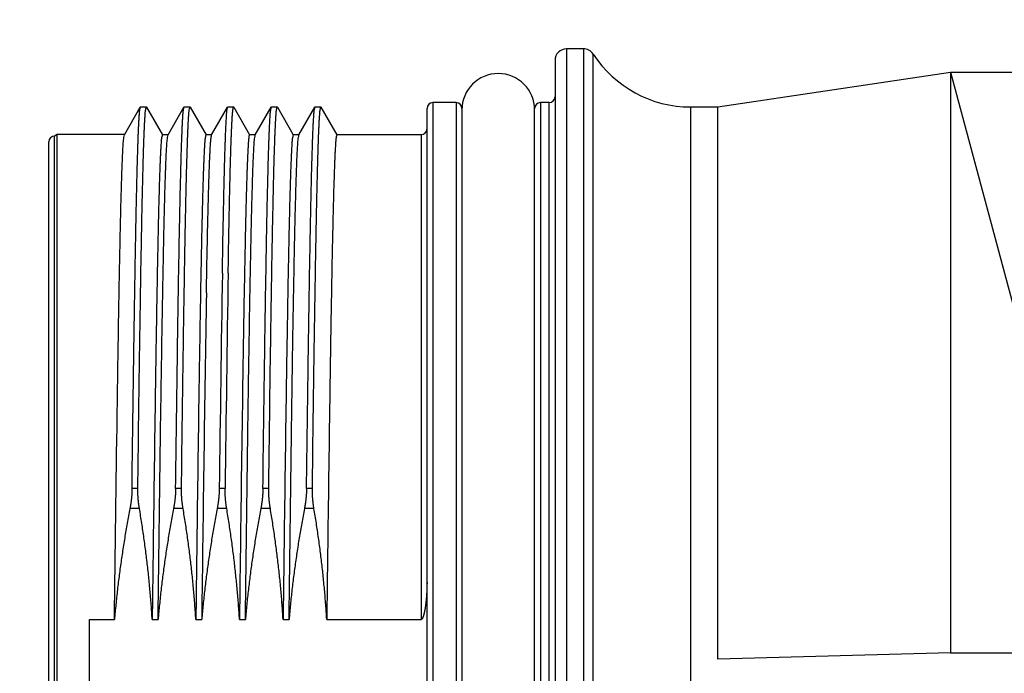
# Model space of a CAD drawing. Header units: millimetres. Extents: x 0 to 1733, y 0 to 1188.
# Tile 108 of 154: x 485 to 519, y 674 to 696. Entities that reach past the tile are written whole.
import ezdxf

# ---------------------------------------------------------------- set-up
doc = ezdxf.new("R2010")
doc.units = ezdxf.units.MM
doc.header["$LTSCALE"] = 0.727559
for name, color, linetype in [('NoLayerName_001', 7, 'Continuous'), ('NoLayerName_004', 7, 'Continuous'), ('NoLayerName_007', 7, 'Continuous')]:
    doc.layers.add(name, color=color, linetype=linetype)
doc.styles.get("Standard").update_dxf_attribs({"font": 'txt', "bigfont": 'extfont2'})
doc.dimstyles.get("Standard").update_dxf_attribs({"dimtxt": 2.5, "dimasz": 2.5, "dimexe": 1, "dimexo": 1, "dimtad": 1, "dimdec": 3, "dimzin": 0, "dimdsep": 46, "dimtxsty": 'Standard', "dimcen": 2.5, "dimadec": 3, "dimazin": 0, "dimtfac": 0.75, "dimtdec": 3, "dimtmove": 0, "dimatfit": 3, "dimfxl": 1, "dimarcsym": 0})

# ---------------------------------------------------------------- blocks, each defined once
blk = doc.blocks.new('_OPEN30')
at = {"color": 0, "linetype": 'ByBlock', "lineweight": -2}
for p, q in [((-1, 0.267949), (0, 0)), ((0, 0), (-1, -0.267949)), ((0, 0), (-1, 0))]:
    blk.add_line(p, q, dxfattribs=at)
blk = doc.blocks.new('*D151')
at = {"layer": 'Defpoints', "color": 0}
for p in [(466.5, 757.5), (720, 730), (720, 580)]:
    blk.add_point(p, dxfattribs=at)
at = {"layer": 'NoLayerName_001', "color": 0, "linetype": 'Continuous', "lineweight": 13}
for p, q in [((466.5, 753.5), (466.5, 576)), ((720, 726), (720, 576)), ((474.5, 580), (712, 580))]:
    blk.add_line(p, q, dxfattribs=at)
at = {"layer": 'NoLayerName_001', "color": 0, "lineweight": 13, "xscale": 8, "yscale": 8, "zscale": 8, "rotation": 180}
blk.add_blockref('_OPEN30', (466.5, 580), dxfattribs=at)
at = {"layer": 'NoLayerName_001', "color": 0, "lineweight": 13, "xscale": 8, "yscale": 8, "zscale": 8}
blk.add_blockref('_OPEN30', (720, 580), dxfattribs=at)
at = {"layer": 'NoLayerName_001', "color": 0, "lineweight": 13, "insert": (593.25, 591.584), "char_height": 12.8, "attachment_point": 5}
blk.add_mtext('\\W0.8594;２５４', dxfattribs=at)

msp = doc.modelspace()

# ---------------------------------------------------------------- linework, layer by layer
at = {"layer": 'NoLayerName_001', "color": 6, "linetype": 'Continuous', "lineweight": 25}
msp.add_arc((501.45, 692.9), 1.25, 360, 180, dxfattribs=at)
at = {"layer": 'NoLayerName_004', "color": 6, "linetype": 'Continuous', "lineweight": 25}
for p, q in [((504.37628383, 695), (503.8, 695)), ((503.8, 695), (503.8, 651)), ((504.37628383, 695), (504.37628383, 651.00501661)), ((503.4, 694.6), (503.4, 651.4)), ((504.71153999, 651.20096458), (504.71153999, 694.81818182)), ((509, 693), (517, 694.2)), ((517, 694.2), (519.26437484, 685.74923805)), ((517, 694.2), (517, 674.47550374)), ((488.59633617, 692.04551393), (489.14506495, 692.99572688)), ((489.14506495, 692.99572688), (489.15, 693)), ((489.15, 693), (489.35, 693)), ((489.35, 693), (489.35493505, 692.99572688)), ((489.35493505, 692.99572688), (489.90366383, 692.04551393)), ((490.09633617, 692.04551393), (490.64506495, 692.99572688)), ((490.64506495, 692.99572688), (490.65, 693)), ((490.65, 693), (490.85, 693)), ((490.85, 693), (490.85493505, 692.99572688)), ((490.85493505, 692.99572688), (491.40366383, 692.04551393)), ((491.59633617, 692.04551393), (492.14506495, 692.99572688)), ((492.15, 693), (492.35, 693)), ((492.35, 693), (492.35493505, 692.99572688)), ((492.35493505, 692.99572688), (492.90366383, 692.04551393)), ((493.09633617, 692.04551393), (493.64506495, 692.99572688)), ((493.64506495, 692.99572688), (493.65, 693)), ((493.65, 693), (493.85, 693)), ((493.85, 693), (493.85493505, 692.99572688)), ((493.85493505, 692.99572688), (494.40366383, 692.04551393)), ((494.59633617, 692.04551393), (495.14506495, 692.99572688)), ((495.14506495, 692.99572688), (495.15, 693)), ((495.15, 693), (495.35, 693)), ((495.35, 693), (495.35493505, 692.99572688)), ((495.35493505, 692.99572688), (495.90366383, 692.04551393)), ((499, 653.05), (499, 692.95)), ((500, 693.15), (499.2, 693.15)), ((499.2, 693.15), (499.2, 652.85)), ((500, 693.15), (500, 652.85)), ((500.2, 692.95), (500.2, 653.05)), ((502.7, 653.05), (502.7, 692.95)), ((503.2, 693.15), (502.9, 693.15)), ((502.9, 693.15), (502.9, 652.85)), ((503.2, 652.85), (503.2, 693.15)), ((508.06410162, 693), (509, 693)), ((508.06463027, 653.14522328), (508.06410162, 693)), ((509.00042107, 674.01800322), (509, 693)), ((486.28660254, 692.05), (486.2, 692)), ((486.2, 654), (486.2, 692)), ((488.60151724, 692.05), (486.28660254, 692.05)), ((486.28660254, 653.95), (486.28660254, 692.05)), ((489.89848276, 692.05), (490.10151724, 692.05)), ((491.39848276, 692.05), (491.60151724, 692.05)), ((492.89848276, 692.05), (493.10151724, 692.05)), ((494.39848276, 692.05), (494.60151724, 692.05)), ((495.89848276, 692.05), (498.8, 692.05)), ((498.8, 692.05), (498.8, 675.38589606)), ((486, 654.2), (486, 691.8)), ((489.05889254, 679.88440714), (488.85889254, 679.88440714)), ((490.55889254, 679.88440714), (490.35889254, 679.88440714)), ((492.05889254, 679.88440714), (491.85889254, 679.88440714)), ((493.55889254, 679.88440714), (493.35889254, 679.88440714)), ((495.05889254, 679.88440714), (494.85889254, 679.88440714)), ((489.11431181, 679.19596643), (488.78694352, 679.19596643)), ((490.61431181, 679.19596643), (490.28694352, 679.19596643)), ((492.11431181, 679.19596643), (491.78694352, 679.19596643)), ((493.61431181, 679.19596643), (493.28694352, 679.19596643)), ((495.11431181, 679.19596643), (494.78694352, 679.19596643)), ((487.4, 675.38589606), (488.25649575, 675.38589606)), ((487.4, 670.61410394), (487.4, 675.38589606)), ((489.55346126, 675.38589606), (489.75649575, 675.38589606)), ((491.05346126, 675.38589606), (491.25649575, 675.38589606)), ((492.55346126, 675.38589606), (492.75649575, 675.38589606)), ((494.05346126, 675.38589606), (494.25649575, 675.38589606)), ((495.55346126, 675.38589606), (498.8, 675.38589606)), ((517, 674.47550374), (517, 674.23837621)), ((517, 674.23837621), (509.00042107, 674.01800322)), ((517, 674.23837621), (524.64999987, 674.23837621))]:
    msp.add_line(p, q, dxfattribs=at)
for centre, radius, start, end in [((503.8, 694.6), 0.4, 90, 180), ((504.37628383, 694.6), 0.4, 33.055731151, 90), ((508.06410162, 697), 4, 213.055731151, 270), ((503.2, 693.35), 0.2, 270.000000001, 0), ((499.2, 692.95), 0.2, 90, 180), ((500, 692.95), 0.2, 0, 90), ((502.9, 692.95), 0.2, 90, 180), ((498.8, 692.25), 0.2, 270, 0), ((486.2, 691.8), 0.2, 90, 180), ((2518.47136929, 654.54821134), 2026.77084391, 179.0743814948, 179.2837399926), ((2518.67136924, 654.54821134), 2026.77084386, 179.0743814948, 179.2837399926), ((2819.77045693, 647.80401535), 2328.67731289, 179.0451393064, 179.3213476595), ((2821.06742243, 647.80401535), 2328.67731288, 179.0451393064, 179.3213476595)]:
    msp.add_arc(centre, radius, start, end, dxfattribs=at)
for points, knots in [([(488.85889254, 679.88440714), (488.87849906, 681.34173447), (488.90667038, 683.5763294), (488.94802939, 686.2966078), (488.9752569, 687.89958262), (488.99545607, 688.96819594), (489.01166377, 689.74533904), (489.02499617, 690.32817084), (489.03594397, 690.76527218), (489.04513707, 691.10522225), (489.05362992, 691.39659038), (489.06133068, 691.63937818), (489.06801756, 691.83359128), (489.0733397, 691.97924215), (489.07901667, 692.12487961), (489.08517681, 692.27049793), (489.09208919, 692.41607328), (489.09950498, 692.56165329), (489.10944785, 692.7070078), (489.11723863, 692.85270567), (489.13701073, 692.94794201), (489.14506494, 692.99572068)], [0, 0, 0, 0, 4.3723776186, 6.7043126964, 8.1617719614, 9.1819934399, 9.9107232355, 10.4937068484, 10.9309448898, 11.2224375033, 11.5139293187, 11.8054198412, 11.9511658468, 12.0969136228, 12.2426633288, 12.3884109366, 12.5341527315, 12.6798986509, 12.8256466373, 12.971438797, 13.1167971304, 13.1167971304, 13.1167971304, 13.1167971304]), ([(489.05889254, 679.88440714), (489.07850813, 681.34247005), (489.10631623, 683.55042025), (489.14746097, 686.25818568), (489.17420625, 687.84114354), (489.1945934, 688.92418281), (489.21013266, 689.67395115), (489.22238918, 690.21542807), (489.23252708, 690.63193215), (489.24126903, 690.96511968), (489.24949659, 691.25664297), (489.25705935, 691.50650517), (489.26385572, 691.71470824), (489.2697186, 691.88125624), (489.27437203, 692.00615833), (489.27931028, 692.13104985), (489.28460768, 692.25592447), (489.29031853, 692.38078633), (489.29674477, 692.5055996), (489.30356099, 692.63043898), (489.31321197, 692.754918), (489.31913313, 692.87968862), (489.34125544, 692.95984122), (489.35, 693)], [0, 0, 0, 0, 4.3745845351, 6.6243708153, 8.1242283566, 9.1241334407, 9.8740623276, 10.374014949, 10.7489794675, 11.1239441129, 11.3739207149, 11.6238971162, 11.8738734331, 11.9988616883, 12.1238502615, 12.2488395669, 12.3738279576, 12.4988129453, 12.6238065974, 12.7487943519, 12.8737688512, 12.9987266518, 13.1220260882, 13.1220260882, 13.1220260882, 13.1220260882]), ([(490.35889254, 679.88440714), (490.37849906, 681.34173447), (490.40667038, 683.5763294), (490.44802939, 686.2966078), (490.4752569, 687.89958262), (490.49545607, 688.96819594), (490.51166377, 689.74533904), (490.52499617, 690.32817084), (490.53594397, 690.76527218), (490.54513707, 691.10522225), (490.55362992, 691.39659038), (490.56133068, 691.63937818), (490.56801756, 691.83359128), (490.5733397, 691.97924215), (490.57901667, 692.12487961), (490.58517681, 692.27049793), (490.59208919, 692.41607328), (490.59950498, 692.56165329), (490.60944785, 692.7070078), (490.61723863, 692.85270567), (490.63701073, 692.94794201), (490.64506494, 692.99572068)], [0, 0, 0, 0, 4.372377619, 6.7043126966, 8.1617719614, 9.1819934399, 9.9107232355, 10.4937068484, 10.9309448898, 11.2224375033, 11.5139293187, 11.8054198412, 11.9511658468, 12.0969136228, 12.2426633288, 12.3884109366, 12.5341527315, 12.6798986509, 12.8256466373, 12.971438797, 13.1167971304, 13.1167971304, 13.1167971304, 13.1167971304]), ([(490.55889254, 679.88440714), (490.57850813, 681.34247005), (490.60631623, 683.55042025), (490.64746097, 686.25818568), (490.67420625, 687.84114354), (490.6945934, 688.92418281), (490.71013266, 689.67395115), (490.72238918, 690.21542807), (490.73252708, 690.63193215), (490.74126903, 690.96511968), (490.74949659, 691.25664297), (490.75705935, 691.50650517), (490.76385572, 691.71470824), (490.7697186, 691.88125624), (490.77437203, 692.00615833), (490.77931028, 692.13104985), (490.78460768, 692.25592447), (490.79031853, 692.38078633), (490.79674477, 692.5055996), (490.80356099, 692.63043898), (490.81321197, 692.754918), (490.81913313, 692.87968862), (490.84125544, 692.95984122), (490.85, 693)], [0, 0, 0, 0, 4.3745845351, 6.6243708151, 8.1242283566, 9.1241334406, 9.8740623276, 10.374014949, 10.7489794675, 11.1239441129, 11.3739207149, 11.6238971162, 11.8738734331, 11.9988616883, 12.1238502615, 12.2488395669, 12.3738279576, 12.4988129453, 12.6238065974, 12.7487943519, 12.8737688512, 12.9987266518, 13.1220260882, 13.1220260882, 13.1220260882, 13.1220260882]), ([(491.965, 687.28945359), (491.97231207, 687.69733615), (491.98395628, 688.37715049), (492.00171398, 689.27446131), (492.01571044, 689.92702858), (492.02782783, 690.44362148), (492.03818233, 690.85143912), (492.04718047, 691.17767421), (492.05447739, 691.42233419), (492.06050836, 691.6126143), (492.06597774, 691.77570291), (492.0717989, 691.93877855), (492.07703835, 692.07465878), (492.08152257, 692.18334936), (492.08505151, 692.26486313), (492.08876518, 692.3463759), (492.09268137, 692.42788094), (492.09691208, 692.50935521), (492.1015569, 692.59078964), (492.10676364, 692.67221522), (492.11222283, 692.75368319), (492.11894425, 692.83488905), (492.12661187, 692.91620964), (492.13955818, 692.96905598), (492.14506494, 692.9957239)], [0, 0, 0, 0, 1.2238442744, 2.0397406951, 2.6924574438, 3.181995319, 3.5899447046, 3.9163037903, 4.1610719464, 4.3242504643, 4.4874305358, 4.6506124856, 4.813788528, 4.8953733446, 4.9769614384, 5.0585586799, 5.1401651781, 5.2217580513, 5.3033108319, 5.3848610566, 5.4665426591, 5.5482247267, 5.6294271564, 5.711118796, 5.711118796, 5.711118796, 5.711118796]), ([(492.14506494, 692.9957239), (492.14536125, 692.99620097), (492.14591444, 692.99718666), (492.14699413, 692.99849299), (492.14829853, 692.99967812), (492.1494619, 692.9998419), (492.15000001, 692.99999904)], [0, 0, 0, 0, 0.0016848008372, 0.0033732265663, 0.0051033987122, 0.0067851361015, 0.0067851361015, 0.0067851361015, 0.0067851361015]), ([(492.165, 687.28945359), (492.17223007, 687.69300029), (492.18374973, 688.3655879), (492.20102399, 689.23990957), (492.21441364, 689.8676073), (492.22581944, 690.3607788), (492.23591665, 690.7642643), (492.24500224, 691.10048479), (492.25284934, 691.36944483), (492.25986207, 691.59356376), (492.26587064, 691.77284654), (492.27149437, 691.92970681), (492.27661742, 692.06414625), (492.28119548, 692.17616533), (492.28508665, 692.26576973), (492.28814247, 692.33296898), (492.29135547, 692.40016579), (492.2947437, 692.46735728), (492.29834724, 692.53453394), (492.30222933, 692.6016788), (492.30639464, 692.66880101), (492.31110148, 692.73590086), (492.3161144, 692.80306762), (492.32321699, 692.86982655), (492.32762161, 692.93703946), (492.34365443, 692.97887696), (492.35000001, 692.99999904)], [0, 0, 0, 0, 1.2108343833, 2.0180573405, 2.6234748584, 3.0943552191, 3.4979666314, 3.8343095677, 4.1033841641, 4.3051894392, 4.5069950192, 4.6415338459, 4.7760722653, 4.9106056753, 4.9778710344, 5.045138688, 5.1124115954, 5.1796915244, 5.2469692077, 5.3142301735, 5.3814644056, 5.448713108, 5.5160547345, 5.5834052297, 5.6504791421, 5.7166431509, 5.7166431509, 5.7166431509, 5.7166431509]), ([(493.35889254, 679.88440714), (493.37849906, 681.34173447), (493.40667038, 683.5763294), (493.44802939, 686.2966078), (493.4752569, 687.89958262), (493.49545607, 688.96819594), (493.51166377, 689.74533904), (493.52499617, 690.32817084), (493.53594397, 690.76527218), (493.54513707, 691.10522225), (493.55362992, 691.39659038), (493.56133068, 691.63937818), (493.56801756, 691.83359128), (493.5733397, 691.97924215), (493.57901667, 692.12487961), (493.58517681, 692.27049793), (493.59208919, 692.41607328), (493.59950498, 692.56165329), (493.60944785, 692.7070078), (493.61723863, 692.85270567), (493.63701073, 692.94794201), (493.64506494, 692.99572068)], [0, 0, 0, 0, 4.3723776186, 6.7043126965, 8.1617719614, 9.1819934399, 9.9107232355, 10.4937068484, 10.9309448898, 11.2224375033, 11.5139293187, 11.8054198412, 11.9511658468, 12.0969136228, 12.2426633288, 12.3884109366, 12.5341527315, 12.6798986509, 12.8256466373, 12.971438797, 13.1167971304, 13.1167971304, 13.1167971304, 13.1167971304]), ([(493.55889254, 679.88440714), (493.57850813, 681.34247005), (493.60631623, 683.55042025), (493.64746097, 686.25818568), (493.67420625, 687.84114354), (493.6945934, 688.92418281), (493.71013266, 689.67395115), (493.72238918, 690.21542807), (493.73252708, 690.63193215), (493.74126903, 690.96511968), (493.74949659, 691.25664297), (493.75705935, 691.50650517), (493.76385572, 691.71470824), (493.7697186, 691.88125624), (493.77437203, 692.00615833), (493.77931028, 692.13104985), (493.78460768, 692.25592447), (493.79031854, 692.38078633), (493.79674477, 692.5055996), (493.80356099, 692.63043898), (493.81321197, 692.754918), (493.81913313, 692.87968862), (493.84125544, 692.95984122), (493.85, 693)], [0, 0, 0, 0, 4.3745845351, 6.6243708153, 8.1242283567, 9.1241334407, 9.8740623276, 10.374014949, 10.7489794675, 11.1239441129, 11.3739207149, 11.6238971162, 11.8738734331, 11.9988616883, 12.1238502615, 12.2488395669, 12.3738279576, 12.4988129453, 12.6238065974, 12.7487943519, 12.8737688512, 12.9987266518, 13.1220260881, 13.1220260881, 13.1220260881, 13.1220260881]), ([(494.85889254, 679.88440714), (494.87849906, 681.34173447), (494.90667038, 683.5763294), (494.94802939, 686.2966078), (494.9752569, 687.89958262), (494.99545607, 688.96819594), (495.01166377, 689.74533904), (495.02499617, 690.32817084), (495.03594397, 690.76527218), (495.04513707, 691.10522225), (495.05362992, 691.39659038), (495.06133068, 691.63937818), (495.06801756, 691.83359128), (495.0733397, 691.97924215), (495.07901667, 692.12487961), (495.08517681, 692.27049793), (495.09208919, 692.41607328), (495.09950498, 692.56165329), (495.10944785, 692.7070078), (495.11723863, 692.85270567), (495.13701073, 692.94794201), (495.14506494, 692.99572068)], [0, 0, 0, 0, 4.3723776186, 6.7043126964, 8.1617719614, 9.1819934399, 9.9107232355, 10.4937068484, 10.9309448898, 11.2224375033, 11.5139293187, 11.8054198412, 11.9511658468, 12.0969136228, 12.2426633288, 12.3884109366, 12.5341527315, 12.6798986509, 12.8256466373, 12.971438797, 13.1167971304, 13.1167971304, 13.1167971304, 13.1167971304]), ([(495.05889254, 679.88440714), (495.07850813, 681.34247005), (495.10631623, 683.55042025), (495.14746097, 686.25818568), (495.17420625, 687.84114354), (495.1945934, 688.92418281), (495.21013266, 689.67395115), (495.22238918, 690.21542807), (495.23252708, 690.63193215), (495.24126903, 690.96511968), (495.24949659, 691.25664297), (495.25705935, 691.50650517), (495.26385572, 691.71470824), (495.2697186, 691.88125624), (495.27437203, 692.00615833), (495.27931028, 692.13104985), (495.28460768, 692.25592447), (495.29031853, 692.38078633), (495.29674477, 692.5055996), (495.30356099, 692.63043898), (495.31321197, 692.754918), (495.31913313, 692.87968862), (495.34125544, 692.95984122), (495.35, 693)], [0, 0, 0, 0, 4.3745845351, 6.6243708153, 8.1242283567, 9.1241334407, 9.8740623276, 10.374014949, 10.7489794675, 11.1239441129, 11.3739207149, 11.6238971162, 11.8738734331, 11.9988616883, 12.1238502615, 12.2488395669, 12.3738279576, 12.4988129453, 12.6238065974, 12.7487943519, 12.8737688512, 12.9987266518, 13.1220260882, 13.1220260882, 13.1220260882, 13.1220260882]), ([(488.25649575, 675.38589606), (488.28767215, 677.73126829), (488.3269879, 680.9407714), (488.38385294, 684.70561676), (488.41401045, 686.49541125), (488.43602408, 687.66799511), (488.45257264, 688.47026007), (488.46640726, 689.08736346), (488.47843013, 689.58102409), (488.48996333, 690.01295039), (488.49891696, 690.32144921), (488.50668618, 690.56823081), (488.51285171, 690.75330875), (488.5194357, 690.93837176), (488.52658443, 691.1234129), (488.53460197, 691.30840926), (488.54315404, 691.49341266), (488.55475582, 691.67817783), (488.56350776, 691.8633249), (488.58686074, 691.98466539), (488.59633617, 692.04549938)], [0, 0, 0, 0, 7.0367383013, 9.629221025, 11.2958169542, 12.406881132, 13.1475903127, 13.7031224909, 14.2586557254, 14.6290097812, 14.9993624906, 15.1845404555, 15.3697211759, 15.5549035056, 15.7400817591, 15.9252514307, 16.1104330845, 16.2956054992, 16.4808662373, 16.6655687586, 16.6655687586, 16.6655687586, 16.6655687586]), ([(489.89848276, 692.05), (489.88860018, 692.00110607), (489.86360116, 691.90341489), (489.85691282, 691.75209459), (489.84601419, 691.60102662), (489.83831067, 691.44961051), (489.8310602, 691.29822122), (489.8245946, 691.14678465), (489.81860384, 690.99533131), (489.81302405, 690.84386165), (489.80600175, 690.64188791), (489.79791302, 690.38939673), (489.78903819, 690.08638207), (489.77937105, 689.73284583), (489.76789724, 689.27827449), (489.7538895, 688.67214832), (489.73686978, 687.86394362), (489.71562656, 686.75261886), (489.6869227, 685.08557455), (489.63966431, 682.00397419), (489.59509369, 678.66968895), (489.56313116, 676.14369371), (489.55346126, 675.38589606)], [0, 0, 0, 0, 0.1496480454, 0.3012670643, 0.4528292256, 0.6044097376, 0.7559770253, 0.9075498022, 1.059122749, 1.2106943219, 1.3622658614, 1.6654099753, 1.9685548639, 2.2716989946, 2.7264145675, 3.3327020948, 4.0905616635, 5.1515647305, 6.6672833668, 9.0924330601, 14.3974479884, 16.6710260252, 16.6710260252, 16.6710260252, 16.6710260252]), ([(489.75649575, 675.38589606), (489.78767216, 677.73126944), (489.82698792, 680.94077412), (489.883853, 684.70562133), (489.91401059, 686.49541669), (489.93602413, 687.66800113), (489.95257282, 688.47026648), (489.96640762, 689.08737017), (489.97843042, 689.58103104), (489.98996338, 690.01295756), (489.99891672, 690.32145653), (490.00668586, 690.56823826), (490.01285148, 690.75331629), (490.0194357, 690.93837939), (490.02658484, 691.12342061), (490.03460325, 691.30841701), (490.04315601, 691.49342048), (490.05475899, 691.67818571), (490.06350526, 691.86333306), (490.0868604, 691.98467307), (490.09633615, 692.04550669)], [0, 0, 0, 0, 7.0367417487, 9.6292257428, 11.2958224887, 12.4068872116, 13.1475967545, 13.7031292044, 14.2586627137, 14.6290169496, 14.999369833, 15.1845478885, 15.3697287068, 15.5549111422, 15.7400894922, 15.9252592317, 16.1104409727, 16.2956135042, 16.4808745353, 16.66557609, 16.66557609, 16.66557609, 16.66557609]), ([(491.39848276, 692.05), (491.38860018, 692.00110607), (491.36360116, 691.90341489), (491.35691282, 691.75209459), (491.34601419, 691.60102662), (491.33831067, 691.44961051), (491.3310602, 691.29822122), (491.3245946, 691.14678465), (491.31860384, 690.99533131), (491.31302405, 690.84386165), (491.30600175, 690.64188791), (491.29791302, 690.38939673), (491.28903819, 690.08638207), (491.27937105, 689.73284583), (491.26789724, 689.27827449), (491.2538895, 688.67214832), (491.23686978, 687.86394361), (491.21562656, 686.75261886), (491.1869227, 685.08557455), (491.13966431, 682.00397419), (491.09509369, 678.66968895), (491.06313116, 676.14369371), (491.05346126, 675.38589606)], [0, 0, 0, 0, 0.1496480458, 0.301267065, 0.4528292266, 0.6044097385, 0.7559770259, 0.9075498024, 1.059122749, 1.2106943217, 1.3622658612, 1.665409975, 1.9685548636, 2.2716989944, 2.7264145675, 3.3327020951, 4.090561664, 5.1515647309, 6.667283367, 9.0924330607, 14.3974479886, 16.6710260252, 16.6710260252, 16.6710260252, 16.6710260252]), ([(491.41651724, 686.61070455), (491.42331703, 686.97330645), (491.43450336, 687.59491885), (491.45156902, 688.42369395), (491.4654189, 689.0452526), (491.47737171, 689.5372972), (491.48757127, 689.92573459), (491.49638879, 690.23646661), (491.50431512, 690.49539225), (491.51111119, 690.7025184), (491.51749084, 690.88373985), (491.52331219, 691.03905916), (491.52855049, 691.16847528), (491.53303221, 691.27199433), (491.53655976, 691.34962902), (491.54027272, 691.42726154), (491.54419197, 691.5048851), (491.54842542, 691.58247798), (491.55306329, 691.66003312), (491.55825436, 691.7375771), (491.56370807, 691.81515657), (491.57049687, 691.89247133), (491.57804386, 691.9699177), (491.59088123, 692.02014163), (491.59633614, 692.04549527)], [0, 0, 0, 0, 1.0879969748, 1.865137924, 2.4868503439, 2.9531348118, 3.3417062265, 3.6525633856, 3.8857053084, 4.1188465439, 4.2742754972, 4.4297060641, 4.5851311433, 4.6628409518, 4.7405539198, 4.8182753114, 4.8960045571, 4.9737205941, 5.0514002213, 5.1290809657, 5.2068828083, 5.2846723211, 5.3620378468, 5.4398393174, 5.4398393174, 5.4398393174, 5.4398393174]), ([(492.89848259, 692.04999453), (492.8921548, 692.0299905), (492.87616379, 691.99040327), (492.87173708, 691.92636883), (492.8646322, 691.8628198), (492.8596155, 691.79885399), (492.85490654, 691.73495084), (492.85073941, 691.67101956), (492.84685533, 691.60706645), (492.84324984, 691.54308273), (492.83986002, 691.4790841), (492.83664575, 691.41507924), (492.83358887, 691.35107092), (492.82969656, 691.26572033), (492.82511754, 691.1590181), (492.81999346, 691.03095842), (492.81517231, 690.90288591), (492.80983946, 690.75345802), (492.80410677, 690.58267121), (492.79736957, 690.36917374), (492.78979342, 690.11296101), (492.7809706, 689.79267666), (492.7705735, 689.38696242), (492.7584681, 688.87445589), (492.74360964, 688.19108505), (492.72822922, 687.4222648), (492.71821958, 686.86698524), (492.71348276, 686.61070455)], [0, 0, 0, 0, 0.0629429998, 0.126857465, 0.1910088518, 0.2551541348, 0.3192184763, 0.3832699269, 0.4473443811, 0.5114333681, 0.5755243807, 0.6396093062, 0.7036896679, 0.7677680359, 0.8959270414, 1.0240903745, 1.1522540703, 1.2804164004, 1.4726592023, 1.6649025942, 1.9212272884, 2.2416328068, 2.6261195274, 3.1387688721, 3.7795801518, 4.6767157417, 5.4456891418, 5.4456891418, 5.4456891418, 5.4456891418]), ([(492.75649575, 675.38589606), (492.78767216, 677.73126944), (492.82698792, 680.94077412), (492.883853, 684.70562133), (492.91401059, 686.49541669), (492.93602413, 687.66800113), (492.95257282, 688.47026648), (492.96640762, 689.08737017), (492.97843042, 689.58103104), (492.98996338, 690.01295756), (492.99891672, 690.32145653), (493.00668586, 690.56823826), (493.01285148, 690.75331629), (493.0194357, 690.93837939), (493.02658484, 691.12342061), (493.03460325, 691.30841701), (493.04315601, 691.49342048), (493.05475899, 691.67818571), (493.06350526, 691.86333306), (493.0868604, 691.98467307), (493.09633615, 692.04550669)], [0, 0, 0, 0, 7.0367417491, 9.6292257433, 11.295822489, 12.4068872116, 13.1475967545, 13.7031292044, 14.2586627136, 14.6290169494, 14.9993698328, 15.1845478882, 15.3697287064, 15.5549111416, 15.7400894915, 15.9252592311, 16.1104409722, 16.2956135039, 16.4808745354, 16.6655760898, 16.6655760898, 16.6655760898, 16.6655760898]), ([(494.39848276, 692.05), (494.38860018, 692.00110607), (494.36360116, 691.90341489), (494.35691282, 691.75209459), (494.34601419, 691.60102662), (494.33831067, 691.44961051), (494.3310602, 691.29822122), (494.3245946, 691.14678465), (494.31860384, 690.99533131), (494.31302405, 690.84386165), (494.30600175, 690.64188791), (494.29791302, 690.38939673), (494.28903819, 690.08638207), (494.27937105, 689.73284583), (494.26789724, 689.27827449), (494.2538895, 688.67214832), (494.23686978, 687.86394361), (494.21562656, 686.75261886), (494.1869227, 685.08557455), (494.13966431, 682.00397419), (494.09509369, 678.66968895), (494.06313116, 676.14369371), (494.05346126, 675.38589606)], [0, 0, 0, 0, 0.1496480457, 0.3012670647, 0.4528292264, 0.6044097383, 0.7559770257, 0.9075498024, 1.0591227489, 1.2106943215, 1.3622658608, 1.6654099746, 1.9685548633, 2.2716989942, 2.7264145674, 3.3327020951, 4.0905616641, 5.1515647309, 6.6672833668, 9.0924330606, 14.3974479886, 16.6710260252, 16.6710260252, 16.6710260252, 16.6710260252]), ([(494.25649575, 675.38589606), (494.28767216, 677.73126943), (494.32698792, 680.94077409), (494.383853, 684.70562127), (494.41401059, 686.49541663), (494.43602413, 687.66800105), (494.45257282, 688.4702664), (494.46640762, 689.08737009), (494.47843042, 689.58103095), (494.48996338, 690.01295747), (494.49891672, 690.32145644), (494.50668586, 690.56823816), (494.51285148, 690.7533162), (494.5194357, 690.9383793), (494.52658483, 691.12342051), (494.53460324, 691.30841692), (494.543156, 691.49342038), (494.55475899, 691.67818561), (494.56350524, 691.86333296), (494.5868604, 691.98467297), (494.59633615, 692.04550658)], [0, 0, 0, 0, 7.0367417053, 9.6292256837, 11.2958224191, 12.406887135, 13.1475966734, 13.7031291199, 14.2586626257, 14.6290168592, 14.9993697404, 15.1845477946, 15.3697286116, 15.5549110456, 15.7400893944, 15.925259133, 16.1104408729, 16.2956134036, 16.4808744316, 16.6655759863, 16.6655759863, 16.6655759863, 16.6655759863]), ([(495.89848276, 692.05), (495.88860018, 692.00110606), (495.86360114, 691.90341488), (495.85691282, 691.75209456), (495.84601419, 691.60102659), (495.83831067, 691.44961048), (495.8310602, 691.29822119), (495.8245946, 691.14678462), (495.81860384, 690.99533128), (495.81302405, 690.84386162), (495.80600175, 690.64188789), (495.79791302, 690.38939671), (495.78903819, 690.08638204), (495.77937105, 689.7328458), (495.76789724, 689.27827446), (495.7538895, 688.6721483), (495.73686978, 687.86394359), (495.71562656, 686.75261884), (495.6869227, 685.08557453), (495.63966431, 682.00397418), (495.59509369, 678.66968895), (495.56313116, 676.14369371), (495.55346126, 675.38589606)], [0, 0, 0, 0, 0.1496480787, 0.3012670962, 0.4528292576, 0.6044097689, 0.7559770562, 0.9075498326, 1.0591227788, 1.2106943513, 1.3622658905, 1.6654100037, 1.9685548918, 2.2716990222, 2.7264145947, 3.3327021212, 4.0905616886, 5.1515647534, 6.6672833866, 9.0924330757, 14.397447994, 16.6710260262, 16.6710260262, 16.6710260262, 16.6710260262]), ([(488.85889254, 679.88440714), (488.85868753, 679.87286417), (488.85836198, 679.8497763), (488.8573667, 679.81515425), (488.85607738, 679.78054062), (488.85444607, 679.74593798), (488.85249485, 679.71134782), (488.85022656, 679.67677232), (488.84764509, 679.64221424), (488.84475333, 679.60767666), (488.84155448, 679.57316269), (488.83805162, 679.53867546), (488.83424789, 679.5042181), (488.83014639, 679.46979372), (488.82575027, 679.43540544), (488.82106258, 679.4010564), (488.81608666, 679.36674969), (488.8108248, 679.33248857), (488.80528321, 679.29827559), (488.79945348, 679.26411604), (488.79338172, 679.23000494), (488.78906717, 679.20731585), (488.78694352, 679.19596643)], [0, 0, 0, 0, 0.03463439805, 0.0692692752, 0.10390613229, 0.13854626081, 0.173190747, 0.20784018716, 0.24249426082, 0.27715243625, 0.31181410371, 0.34647857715, 0.38114509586, 0.41581282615, 0.450480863, 0.48514823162, 0.51981388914, 0.5544767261, 0.58913556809, 0.62378917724, 0.65843625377, 0.69307543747, 0.69307543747, 0.69307543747, 0.69307543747]), ([(489.11431181, 679.19596643), (489.11244568, 679.20733341), (489.10864412, 679.23005597), (489.10335768, 679.26420754), (489.09832063, 679.29839808), (489.093578, 679.33263493), (489.08911816, 679.36691587), (489.0849446, 679.40124012), (489.08106024, 679.43560529), (489.0774696, 679.47000799), (489.07417685, 679.50444446), (489.07118626, 679.53891097), (489.06850207, 679.57340378), (489.06612855, 679.60791916), (489.06406992, 679.64245335), (489.06233052, 679.67700263), (489.06091431, 679.71156325), (489.05982661, 679.74613147), (489.05906771, 679.78070359), (489.05865658, 679.81527572), (489.05854263, 679.84984464), (489.05880402, 679.8728869), (489.05889254, 679.88440714)], [0, 0, 0, 0, 0.03455743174, 0.06911428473, 0.10367284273, 0.13823539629, 0.17280424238, 0.20738117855, 0.24196532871, 0.27655500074, 0.31114859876, 0.34574462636, 0.38034168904, 0.41493849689, 0.44953386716, 0.48412672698, 0.51871611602, 0.55330118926, 0.58788121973, 0.62245560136, 0.65702385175, 0.69158561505, 0.69158561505, 0.69158561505, 0.69158561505]), ([(490.35889254, 679.88440714), (490.35868753, 679.87286417), (490.35836198, 679.8497763), (490.3573667, 679.81515425), (490.35607738, 679.78054062), (490.35444607, 679.74593798), (490.35249485, 679.71134782), (490.35022656, 679.67677232), (490.34764509, 679.64221424), (490.34475333, 679.60767666), (490.34155448, 679.57316269), (490.33805162, 679.53867546), (490.33424789, 679.5042181), (490.33014639, 679.46979372), (490.32575027, 679.43540544), (490.32106258, 679.4010564), (490.31608666, 679.36674969), (490.3108248, 679.33248857), (490.30528321, 679.29827559), (490.29945348, 679.26411604), (490.29338172, 679.23000494), (490.28906717, 679.20731585), (490.28694352, 679.19596643)], [0, 0, 0, 0, 0.03463439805, 0.0692692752, 0.10390613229, 0.13854626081, 0.173190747, 0.20784018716, 0.24249426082, 0.27715243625, 0.31181410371, 0.34647857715, 0.38114509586, 0.41581282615, 0.450480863, 0.48514823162, 0.51981388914, 0.5544767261, 0.58913556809, 0.62378917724, 0.65843625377, 0.69307543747, 0.69307543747, 0.69307543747, 0.69307543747]), ([(490.61431181, 679.19596643), (490.61244568, 679.20733341), (490.60864412, 679.23005597), (490.60335768, 679.26420754), (490.59832063, 679.29839808), (490.593578, 679.33263493), (490.58911816, 679.36691587), (490.5849446, 679.40124012), (490.58106024, 679.43560529), (490.5774696, 679.47000799), (490.57417685, 679.50444446), (490.57118626, 679.53891097), (490.56850207, 679.57340378), (490.56612855, 679.60791916), (490.56406992, 679.64245335), (490.56233052, 679.67700263), (490.56091431, 679.71156325), (490.55982661, 679.74613147), (490.55906771, 679.78070359), (490.55865658, 679.81527572), (490.55854263, 679.84984464), (490.55880402, 679.8728869), (490.55889254, 679.88440714)], [0, 0, 0, 0, 0.03455743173, 0.06911428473, 0.10367284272, 0.13823539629, 0.17280424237, 0.20738117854, 0.2419653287, 0.27655500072, 0.31114859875, 0.34574462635, 0.38034168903, 0.41493849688, 0.44953386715, 0.48412672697, 0.51871611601, 0.55330118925, 0.58788121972, 0.62245560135, 0.65702385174, 0.69158561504, 0.69158561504, 0.69158561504, 0.69158561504]), ([(491.85889254, 679.88440714), (491.85868753, 679.87286417), (491.85836198, 679.8497763), (491.8573667, 679.81515425), (491.85607738, 679.78054062), (491.85444607, 679.74593798), (491.85249485, 679.71134782), (491.85022656, 679.67677232), (491.84764509, 679.64221424), (491.84475333, 679.60767666), (491.84155448, 679.57316269), (491.83805162, 679.53867546), (491.83424789, 679.5042181), (491.83014639, 679.46979372), (491.82575027, 679.43540544), (491.82106258, 679.4010564), (491.81608666, 679.36674969), (491.8108248, 679.33248857), (491.80528321, 679.29827559), (491.79945348, 679.26411604), (491.79338172, 679.23000494), (491.78906717, 679.20731585), (491.78694352, 679.19596643)], [0, 0, 0, 0, 0.03463439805, 0.0692692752, 0.10390613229, 0.13854626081, 0.173190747, 0.20784018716, 0.24249426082, 0.27715243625, 0.31181410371, 0.34647857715, 0.38114509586, 0.41581282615, 0.450480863, 0.48514823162, 0.51981388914, 0.5544767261, 0.58913556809, 0.62378917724, 0.65843625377, 0.69307543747, 0.69307543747, 0.69307543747, 0.69307543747]), ([(492.11431181, 679.19596643), (492.11244568, 679.20733341), (492.10864412, 679.23005597), (492.10335768, 679.26420754), (492.09832063, 679.29839808), (492.093578, 679.33263493), (492.08911816, 679.36691587), (492.0849446, 679.40124012), (492.08106024, 679.43560529), (492.0774696, 679.47000799), (492.07417685, 679.50444446), (492.07118626, 679.53891097), (492.06850207, 679.57340378), (492.06612855, 679.60791916), (492.06406992, 679.64245335), (492.06233052, 679.67700263), (492.06091431, 679.71156325), (492.05982661, 679.74613147), (492.05906771, 679.78070359), (492.05865658, 679.81527572), (492.05854263, 679.84984464), (492.05880402, 679.8728869), (492.05889254, 679.88440714)], [0, 0, 0, 0, 0.03455743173, 0.06911428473, 0.10367284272, 0.13823539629, 0.17280424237, 0.20738117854, 0.2419653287, 0.27655500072, 0.31114859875, 0.34574462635, 0.38034168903, 0.41493849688, 0.44953386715, 0.48412672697, 0.51871611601, 0.55330118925, 0.58788121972, 0.62245560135, 0.65702385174, 0.69158561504, 0.69158561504, 0.69158561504, 0.69158561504]), ([(493.35889254, 679.88440714), (493.35868753, 679.87286417), (493.35836198, 679.8497763), (493.3573667, 679.81515425), (493.35607738, 679.78054062), (493.35444607, 679.74593798), (493.35249485, 679.71134782), (493.35022656, 679.67677232), (493.34764509, 679.64221424), (493.34475333, 679.60767666), (493.34155448, 679.57316269), (493.33805162, 679.53867546), (493.33424789, 679.5042181), (493.33014639, 679.46979372), (493.32575027, 679.43540544), (493.32106258, 679.4010564), (493.31608666, 679.36674969), (493.3108248, 679.33248857), (493.30528321, 679.29827559), (493.29945348, 679.26411604), (493.29338172, 679.23000494), (493.28906717, 679.20731585), (493.28694352, 679.19596643)], [0, 0, 0, 0, 0.03463439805, 0.0692692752, 0.10390613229, 0.13854626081, 0.173190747, 0.20784018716, 0.24249426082, 0.27715243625, 0.31181410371, 0.34647857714, 0.38114509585, 0.41581282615, 0.45048086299, 0.48514823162, 0.51981388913, 0.55447672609, 0.58913556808, 0.62378917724, 0.65843625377, 0.69307543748, 0.69307543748, 0.69307543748, 0.69307543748]), ([(493.61431181, 679.19596643), (493.61244568, 679.20733341), (493.60864412, 679.23005597), (493.60335768, 679.26420754), (493.59832063, 679.29839808), (493.593578, 679.33263493), (493.58911816, 679.36691587), (493.5849446, 679.40124012), (493.58106024, 679.43560529), (493.5774696, 679.47000799), (493.57417685, 679.50444446), (493.57118626, 679.53891097), (493.56850207, 679.57340378), (493.56612855, 679.60791916), (493.56406992, 679.64245335), (493.56233052, 679.67700263), (493.56091431, 679.71156325), (493.55982661, 679.74613147), (493.55906771, 679.78070359), (493.55865658, 679.81527572), (493.55854263, 679.84984464), (493.55880402, 679.8728869), (493.55889254, 679.88440714)], [0, 0, 0, 0, 0.03455743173, 0.06911428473, 0.10367284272, 0.13823539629, 0.17280424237, 0.20738117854, 0.2419653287, 0.27655500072, 0.31114859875, 0.34574462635, 0.38034168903, 0.41493849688, 0.44953386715, 0.48412672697, 0.51871611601, 0.55330118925, 0.58788121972, 0.62245560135, 0.65702385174, 0.69158561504, 0.69158561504, 0.69158561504, 0.69158561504]), ([(494.85889254, 679.88440714), (494.85868753, 679.87286417), (494.85836198, 679.8497763), (494.85736672, 679.81515425), (494.8560774, 679.78054062), (494.8544461, 679.74593797), (494.85249489, 679.71134781), (494.85022661, 679.67677232), (494.84764514, 679.64221424), (494.84475339, 679.60767665), (494.84155453, 679.57316269), (494.83805167, 679.53867546), (494.83424794, 679.50421809), (494.83014643, 679.46979371), (494.8257503, 679.43540544), (494.8210626, 679.4010564), (494.81608668, 679.36674968), (494.81082481, 679.33248857), (494.80528321, 679.29827559), (494.79945349, 679.26411604), (494.79338172, 679.23000494), (494.78906717, 679.20731585), (494.78694352, 679.19596643)], [0, 0, 0, 0, 0.0346343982, 0.06926927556, 0.10390613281, 0.13854626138, 0.17319074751, 0.20784018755, 0.24249426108, 0.27715243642, 0.31181410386, 0.34647857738, 0.38114509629, 0.41581282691, 0.45048086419, 0.48514823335, 0.51981389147, 0.55447672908, 0.58913557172, 0.62378918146, 0.65843625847, 0.69307544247, 0.69307544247, 0.69307544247, 0.69307544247]), ([(495.11431181, 679.19596643), (495.11244568, 679.20733341), (495.10864412, 679.23005597), (495.10335769, 679.26420754), (495.09832064, 679.29839808), (495.093578, 679.33263493), (495.08911817, 679.36691587), (495.08494461, 679.40124012), (495.08106025, 679.43560529), (495.07746961, 679.47000799), (495.07417686, 679.50444446), (495.07118627, 679.53891097), (495.06850208, 679.57340378), (495.06612856, 679.60791916), (495.06406993, 679.64245335), (495.06233053, 679.67700263), (495.06091432, 679.71156325), (495.05982661, 679.74613147), (495.05906771, 679.78070359), (495.05865658, 679.81527572), (495.05854263, 679.84984464), (495.05880402, 679.8728869), (495.05889254, 679.88440714)], [0, 0, 0, 0, 0.03455743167, 0.0691142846, 0.10367284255, 0.1382353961, 0.17280424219, 0.20738117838, 0.24196532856, 0.27655500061, 0.31114859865, 0.34574462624, 0.38034168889, 0.41493849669, 0.4495338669, 0.48412672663, 0.51871611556, 0.55330118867, 0.58788121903, 0.62245560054, 0.65702385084, 0.69158561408, 0.69158561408, 0.69158561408, 0.69158561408]), ([(488.78694352, 679.19596643), (488.77115096, 679.11194439), (488.73916859, 678.94395876), (488.69355839, 678.69152038), (488.64938503, 678.43879095), (488.60692581, 678.18573804), (488.56613667, 677.93239002), (488.52705969, 677.67875897), (488.4897139, 677.4248613), (488.45412435, 677.17071229), (488.420315, 676.91632749), (488.38830824, 676.66172253), (488.35813379, 676.40691241), (488.32979361, 676.15191455), (488.3033934, 675.89673733), (488.27865168, 675.6414229), (488.26403729, 675.47105359), (488.25649575, 675.38589606)], [0, 0, 0, 0, 0.2564799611, 0.5130055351, 0.7695679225, 1.026158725, 1.2827699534, 1.5393940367, 1.7960238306, 2.0526526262, 2.309274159, 2.5658826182, 2.8224726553, 3.079039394, 3.335578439, 3.5920858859, 3.8485583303, 3.8485583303, 3.8485583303, 3.8485583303]), ([(489.55346126, 675.38589606), (489.54803962, 675.47095865), (489.53767215, 675.64112772), (489.51925993, 675.89621), (489.49916207, 676.15119571), (489.47709025, 676.40604829), (489.45314879, 676.6607557), (489.42733678, 676.91529933), (489.39968146, 677.16966234), (489.37020266, 677.42382741), (489.33892177, 677.6777773), (489.30586135, 677.93149501), (489.27103768, 678.18496247), (489.23449099, 678.4381656), (489.19617204, 678.69107546), (489.15636538, 678.94371858), (489.12819238, 679.11186673), (489.11431181, 679.19596643)], [0, 0, 0, 0, 0.2557055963, 0.5114485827, 0.7672250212, 1.0230305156, 1.2788602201, 1.5347088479, 1.7905706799, 2.0464395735, 2.3023089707, 2.5581719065, 2.8140210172, 3.0698485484, 3.3256463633, 3.5814059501, 3.8371184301, 3.8371184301, 3.8371184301, 3.8371184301]), ([(490.28694352, 679.19596643), (490.27115096, 679.11194439), (490.23916859, 678.94395876), (490.19355839, 678.69152038), (490.14938503, 678.43879095), (490.10692581, 678.18573804), (490.06613667, 677.93239002), (490.02705969, 677.67875897), (489.9897139, 677.4248613), (489.95412435, 677.17071229), (489.920315, 676.91632749), (489.88830824, 676.66172253), (489.85813379, 676.40691241), (489.82979361, 676.15191455), (489.8033934, 675.89673733), (489.77865168, 675.6414229), (489.76403729, 675.47105359), (489.75649575, 675.38589606)], [0, 0, 0, 0, 0.2564799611, 0.5130055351, 0.7695679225, 1.026158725, 1.2827699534, 1.5393940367, 1.7960238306, 2.0526526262, 2.309274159, 2.5658826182, 2.8224726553, 3.079039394, 3.335578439, 3.5920858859, 3.8485583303, 3.8485583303, 3.8485583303, 3.8485583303]), ([(491.05346126, 675.38589606), (491.04803962, 675.47095865), (491.03767215, 675.64112772), (491.01925993, 675.89621), (490.99916207, 676.15119571), (490.97709025, 676.40604829), (490.95314879, 676.6607557), (490.92733678, 676.91529933), (490.89968146, 677.16966234), (490.87020266, 677.42382741), (490.83892177, 677.6777773), (490.80586135, 677.93149501), (490.77103768, 678.18496247), (490.73449099, 678.4381656), (490.69617204, 678.69107546), (490.65636538, 678.94371858), (490.62819238, 679.11186673), (490.61431181, 679.19596643)], [0, 0, 0, 0, 0.2557055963, 0.5114485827, 0.7672250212, 1.0230305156, 1.2788602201, 1.5347088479, 1.7905706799, 2.0464395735, 2.3023089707, 2.5581719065, 2.8140210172, 3.0698485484, 3.3256463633, 3.5814059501, 3.8371184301, 3.8371184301, 3.8371184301, 3.8371184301]), ([(491.78694352, 679.19596643), (491.77115096, 679.11194439), (491.73916859, 678.94395876), (491.69355839, 678.69152038), (491.64938503, 678.43879095), (491.60692581, 678.18573804), (491.56613667, 677.93239002), (491.52705969, 677.67875897), (491.4897139, 677.4248613), (491.45412435, 677.17071229), (491.420315, 676.91632749), (491.38830824, 676.66172253), (491.35813379, 676.40691241), (491.32979361, 676.15191455), (491.3033934, 675.89673733), (491.27865168, 675.6414229), (491.26403729, 675.47105359), (491.25649575, 675.38589606)], [0, 0, 0, 0, 0.2564799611, 0.5130055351, 0.7695679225, 1.026158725, 1.2827699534, 1.5393940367, 1.7960238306, 2.0526526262, 2.309274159, 2.5658826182, 2.8224726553, 3.079039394, 3.335578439, 3.5920858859, 3.8485583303, 3.8485583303, 3.8485583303, 3.8485583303]), ([(492.55346126, 675.38589606), (492.54803962, 675.47095865), (492.53767215, 675.64112772), (492.51925993, 675.89621), (492.49916207, 676.15119571), (492.47709025, 676.40604829), (492.45314879, 676.6607557), (492.42733678, 676.91529933), (492.39968146, 677.16966234), (492.37020266, 677.42382741), (492.33892177, 677.6777773), (492.30586135, 677.93149501), (492.27103768, 678.18496247), (492.23449099, 678.4381656), (492.19617204, 678.69107546), (492.15636538, 678.94371858), (492.12819238, 679.11186673), (492.11431181, 679.19596643)], [0, 0, 0, 0, 0.2557055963, 0.5114485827, 0.7672250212, 1.0230305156, 1.2788602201, 1.5347088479, 1.7905706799, 2.0464395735, 2.3023089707, 2.5581719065, 2.8140210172, 3.0698485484, 3.3256463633, 3.5814059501, 3.8371184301, 3.8371184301, 3.8371184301, 3.8371184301]), ([(493.28694352, 679.19596643), (493.27115096, 679.11194439), (493.23916859, 678.94395876), (493.19355839, 678.69152038), (493.14938503, 678.43879095), (493.10692581, 678.18573804), (493.06613667, 677.93239002), (493.02705969, 677.67875897), (492.9897139, 677.4248613), (492.95412435, 677.17071229), (492.920315, 676.91632749), (492.88830824, 676.66172253), (492.85813379, 676.40691241), (492.82979361, 676.15191455), (492.8033934, 675.89673733), (492.77865168, 675.6414229), (492.76403729, 675.47105359), (492.75649575, 675.38589606)], [0, 0, 0, 0, 0.2564799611, 0.5130055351, 0.7695679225, 1.026158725, 1.2827699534, 1.5393940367, 1.7960238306, 2.0526526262, 2.309274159, 2.5658826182, 2.8224726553, 3.079039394, 3.335578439, 3.5920858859, 3.8485583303, 3.8485583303, 3.8485583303, 3.8485583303]), ([(494.05346126, 675.38589606), (494.04803962, 675.47095865), (494.03767215, 675.64112772), (494.01925993, 675.89621), (493.99916207, 676.15119571), (493.97709025, 676.40604829), (493.95314879, 676.6607557), (493.92733678, 676.91529933), (493.89968146, 677.16966234), (493.87020266, 677.42382741), (493.83892177, 677.6777773), (493.80586135, 677.93149501), (493.77103768, 678.18496247), (493.73449099, 678.4381656), (493.69617204, 678.69107546), (493.65636538, 678.94371858), (493.62819238, 679.11186673), (493.61431181, 679.19596643)], [0, 0, 0, 0, 0.2557055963, 0.5114485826, 0.7672250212, 1.0230305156, 1.2788602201, 1.5347088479, 1.7905706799, 2.0464395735, 2.3023089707, 2.5581719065, 2.8140210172, 3.0698485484, 3.3256463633, 3.5814059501, 3.8371184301, 3.8371184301, 3.8371184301, 3.8371184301]), ([(494.78694352, 679.19596643), (494.77115096, 679.11194439), (494.73916859, 678.94395876), (494.69355839, 678.69152038), (494.64938503, 678.43879095), (494.60692581, 678.18573804), (494.56613667, 677.93239002), (494.52705969, 677.67875897), (494.4897139, 677.4248613), (494.45412435, 677.17071229), (494.420315, 676.91632749), (494.38830824, 676.66172253), (494.35813379, 676.40691241), (494.32979361, 676.15191455), (494.3033934, 675.89673733), (494.27865168, 675.6414229), (494.26403729, 675.47105359), (494.25649575, 675.38589606)], [0, 0, 0, 0, 0.2564799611, 0.5130055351, 0.7695679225, 1.026158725, 1.2827699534, 1.5393940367, 1.7960238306, 2.0526526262, 2.309274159, 2.5658826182, 2.8224726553, 3.079039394, 3.335578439, 3.5920858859, 3.8485583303, 3.8485583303, 3.8485583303, 3.8485583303]), ([(495.55346126, 675.38589606), (495.54803962, 675.47095865), (495.53767215, 675.64112772), (495.51925993, 675.89621), (495.49916207, 676.15119571), (495.47709025, 676.40604829), (495.45314879, 676.6607557), (495.42733678, 676.91529933), (495.39968146, 677.16966234), (495.37020266, 677.42382741), (495.33892177, 677.6777773), (495.30586135, 677.93149501), (495.27103768, 678.18496247), (495.23449099, 678.4381656), (495.19617204, 678.69107546), (495.15636538, 678.94371858), (495.12819238, 679.11186673), (495.11431181, 679.19596643)], [0, 0, 0, 0, 0.2557055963, 0.5114485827, 0.7672250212, 1.0230305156, 1.2788602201, 1.5347088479, 1.7905706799, 2.0464395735, 2.3023089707, 2.5581719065, 2.8140210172, 3.0698485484, 3.3256463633, 3.5814059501, 3.8371184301, 3.8371184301, 3.8371184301, 3.8371184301]), ([(499, 676.65410728), (498.99998615, 676.64685573), (498.99997864, 676.63235236), (498.99984616, 676.6105974), (498.99964209, 676.58884248), (498.99935403, 676.56708797), (498.9989862, 676.54533422), (498.99853838, 676.52358157), (498.99801154, 676.50183037), (498.99740631, 676.48008096), (498.99672343, 676.45833369), (498.99596361, 676.43658891), (498.99512756, 676.41484696), (498.99421599, 676.39310818), (498.99322962, 676.37137293), (498.99216916, 676.34964155), (498.99103532, 676.32791437), (498.98982882, 676.30619166), (498.98854932, 676.28447366), (498.98719648, 676.26276055), (498.98576995, 676.2410525), (498.98426938, 676.21934967), (498.98269445, 676.19765223), (498.98104477, 676.17596035), (498.97932011, 676.15427421), (498.97751968, 676.1325941), (498.97564213, 676.11092038), (498.97368623, 676.08925347), (498.97165073, 676.06759377), (498.96953439, 676.04594168), (498.96733594, 676.02429761), (498.96505414, 676.00266197), (498.96268775, 675.98103524), (498.96023412, 675.95941816), (498.9576905, 675.93781155), (498.95505432, 675.91621621), (498.9523225, 675.89463304), (498.94949372, 675.87306266), (498.94656023, 675.85150663), (498.94353818, 675.82996303), (498.9414153, 675.81561636), (498.94036739, 675.8084411)], [0, 0, 0, 0, 0.02175469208, 0.04350998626, 0.06526584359, 0.0870222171, 0.10877905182, 0.13053628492, 0.15229384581, 0.17405165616, 0.19580963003, 0.21756767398, 0.2393256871, 0.26108356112, 0.28284118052, 0.30459842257, 0.32635515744, 0.34811128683, 0.36986686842, 0.39162200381, 0.4133767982, 0.43513136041, 0.45688580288, 0.47864024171, 0.50039479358, 0.52214950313, 0.54390434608, 0.565659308, 0.58741438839, 0.60916960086, 0.63092497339, 0.65268054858, 0.67443634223, 0.69619221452, 0.71794801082, 0.73970361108, 0.76145893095, 0.78321392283, 0.80496857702, 0.82672292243, 0.84847703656, 0.84847703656, 0.84847703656, 0.84847703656]), ([(498.94036739, 675.8084411), (498.93927997, 675.80127174), (498.93713582, 675.78692821), (498.9337353, 675.76544084), (498.93021275, 675.74397234), (498.92653968, 675.72252737), (498.92271194, 675.70110695), (498.9187189, 675.67971353), (498.91455237, 675.65835187), (498.91019575, 675.63703163), (498.90563199, 675.61576544), (498.90084643, 675.59456248), (498.89580991, 675.57342375), (498.89044488, 675.55234945), (498.88467609, 675.53133281), (498.87844262, 675.51038935), (498.87166869, 675.4896034), (498.86428476, 675.4690981), (498.85613405, 675.44910881), (498.84728531, 675.4292341), (498.83568038, 675.41062827), (498.82187659, 675.3918336), (498.80663152, 675.38854863), (498.8, 675.38589606)], [0, 0, 0, 0, 0.02175407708, 0.04350846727, 0.06526368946, 0.08702044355, 0.10877962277, 0.13054232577, 0.15230838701, 0.1740714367, 0.19582379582, 0.21755839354, 0.2392790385, 0.26101323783, 0.28279451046, 0.30465726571, 0.32655960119, 0.3483789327, 0.37000062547, 0.39139256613, 0.41331189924, 0.43649573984, 0.45792279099, 0.45792279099, 0.45792279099, 0.45792279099])]:
    msp.add_open_spline(points, degree=3, knots=knots, dxfattribs=at)
at = {"layer": 'NoLayerName_007', "color": 6, "linetype": 'Continuous', "lineweight": 25}
msp.add_line((517, 694.2), (576.59998868, 694.2), dxfattribs=at)

# ---------------------------------------------------------------- dimensions: what is measured, and where the dimension line sits
at = {"layer": 'NoLayerName_001', "color": 3, "linetype": 'Continuous', "lineweight": 13}
dim = msp.add_linear_dim(base=(720, 580), p1=(466.5, 757.50000156), p2=(720, 730), text='\\W0.8594;２５４', dimstyle='Standard', override={"dimtxt": 12.8, "dimasz": 8, "dimexe": 4, "dimexo": 4, "dimgap": 4, "dimdec": 8, "dimzin": 8, "dimblk": 'OPEN30', "dimclrd": 0, "dimclre": 0, "dimclrt": 0, "dimtp": 0, "dimtm": 0, "dimlwd": 13, "dimlwe": 13}, dxfattribs=at)
dim.commit()
dim.dimension.update_dxf_attribs({"geometry": '*D151', "text_midpoint": (593.25, 580), "dimtype": 160})

doc.saveas('drawing.dxf')
